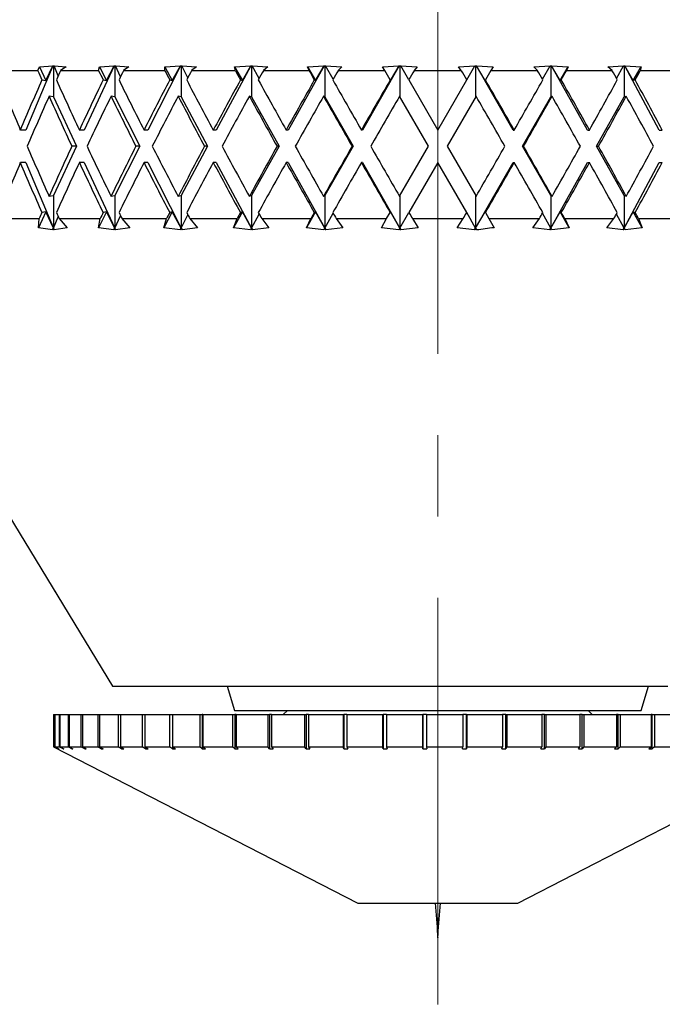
# Model space of a CAD drawing. Header units: inches. Extents: x 2.6 to 39.6, y 3.9 to 32.3.
# Tile 23 of 74: x 14.9 to 15.7, y 11.3 to 12.6. Entities that reach past the tile are written whole.
import ezdxf

# ---------------------------------------------------------------- set-up
doc = ezdxf.new("R2010")
doc.units = ezdxf.units.IN
doc.header["$MEASUREMENT"] = 0
doc.linetypes.add('CENTERX2', pattern=[0.8, 0.5, -0.1, 0.1, -0.1])

msp = doc.modelspace()

# ---------------------------------------------------------------- linework, layer by layer
at = {"color": 7, "linetype": 'CENTERX2', "lineweight": 18}
msp.add_line((15.4075, 11.3435), (15.4075, 24.7963), dxfattribs=at)
at = {"color": 7, "linetype": 'Continuous', "lineweight": 25}
for p, q in [((14.9342, 12.4978), (14.9009, 12.4188)), ((14.9175, 12.4966), (14.9341, 12.4977)), ((14.9255, 12.4795), (14.9341, 12.4977)), ((14.9341, 12.4977), (14.9342, 12.4978)), ((14.9342, 12.4978), (14.9349, 12.4978)), ((14.9349, 12.4978), (14.9356, 12.4978)), ((14.9349, 12.4978), (14.9349, 12.4595)), ((14.9356, 12.4978), (14.9356, 12.4977)), ((14.9356, 12.4977), (14.9505, 12.4966)), ((14.9407, 12.4856), (14.9356, 12.4977)), ((15.0094, 12.4978), (14.9725, 12.4188)), ((14.9914, 12.4966), (15.0093, 12.4977)), ((15, 12.4795), (15.0093, 12.4977)), ((15.0093, 12.4977), (15.0094, 12.4978)), ((15.0094, 12.4978), (15.0102, 12.4978)), ((15.0102, 12.4978), (15.011, 12.4978)), ((15.0102, 12.4978), (15.0102, 12.4595)), ((15.011, 12.4978), (15.011, 12.4977)), ((15.011, 12.4977), (15.0275, 12.4966)), ((15.0173, 12.4843), (15.011, 12.4977)), ((15.091, 12.4978), (15.051, 12.4188)), ((15.0718, 12.4966), (15.0909, 12.4977)), ((15.081, 12.4795), (15.0909, 12.4977)), ((15.0909, 12.4977), (15.091, 12.4978)), ((15.091, 12.4978), (15.0918, 12.4978)), ((15.0918, 12.4978), (15.0927, 12.4978)), ((15.0918, 12.4978), (15.0918, 12.4595)), ((15.0927, 12.4978), (15.0927, 12.4977)), ((15.0927, 12.4977), (15.1106, 12.4966)), ((15.1001, 12.4831), (15.0927, 12.4977)), ((15.1775, 12.4978), (15.1351, 12.4188)), ((15.1576, 12.4966), (15.1774, 12.4977)), ((15.1671, 12.4795), (15.1774, 12.4977)), ((15.1774, 12.4977), (15.1775, 12.4978)), ((15.1775, 12.4978), (15.1784, 12.4978)), ((15.1784, 12.4978), (15.1793, 12.4978)), ((15.1784, 12.4978), (15.1784, 12.4595)), ((15.1793, 12.4978), (15.1793, 12.4977)), ((15.1793, 12.4977), (15.1983, 12.4966)), ((15.1877, 12.4821), (15.1793, 12.4977)), ((15.2676, 12.4978), (15.2235, 12.4188)), ((15.2473, 12.4966), (15.2676, 12.4977)), ((15.257, 12.4795), (15.2676, 12.4977)), ((15.2676, 12.4978), (15.2685, 12.4978)), ((15.2676, 12.4977), (15.2676, 12.4978)), ((15.2685, 12.4978), (15.2695, 12.4978)), ((15.2685, 12.4978), (15.2685, 12.4595)), ((15.2695, 12.4978), (15.2695, 12.4977)), ((15.2695, 12.4977), (15.2893, 12.4966)), ((15.2788, 12.4812), (15.2695, 12.4977)), ((15.36, 12.4978), (15.3147, 12.4188)), ((15.3395, 12.4966), (15.3599, 12.4977)), ((15.3493, 12.4795), (15.3599, 12.4977)), ((15.3599, 12.4977), (15.36, 12.4978)), ((15.36, 12.4978), (15.3609, 12.4978)), ((15.3609, 12.4978), (15.3619, 12.4978)), ((15.3609, 12.4978), (15.3609, 12.4595)), ((15.3619, 12.4978), (15.3619, 12.4977)), ((15.3619, 12.4977), (15.3822, 12.4966)), ((15.3719, 12.4804), (15.3619, 12.4977)), ((15.4328, 12.4966), (15.4531, 12.4977)), ((15.443, 12.4804), (15.4531, 12.4977)), ((15.4531, 12.4978), (15.454, 12.4978)), ((15.4531, 12.4977), (15.4531, 12.4978)), ((15.454, 12.4978), (15.455, 12.4978)), ((15.454, 12.4978), (15.454, 12.4595)), ((15.455, 12.4978), (15.455, 12.4977)), ((15.5002, 12.4188), (15.455, 12.4978)), ((15.455, 12.4977), (15.4755, 12.4966)), ((15.4656, 12.4795), (15.455, 12.4977)), ((15.5256, 12.4966), (15.5455, 12.4977)), ((15.5362, 12.4812), (15.5455, 12.4977)), ((15.5455, 12.4978), (15.5464, 12.4978)), ((15.5455, 12.4977), (15.5455, 12.4978)), ((15.5464, 12.4978), (15.5473, 12.4978)), ((15.5464, 12.4978), (15.5464, 12.4595)), ((15.5473, 12.4978), (15.5474, 12.4977)), ((15.5915, 12.4188), (15.5473, 12.4978)), ((15.5474, 12.4977), (15.5677, 12.4966)), ((15.5579, 12.4795), (15.5474, 12.4977)), ((15.6167, 12.4966), (15.6357, 12.4977)), ((15.6272, 12.4821), (15.6357, 12.4977)), ((15.6357, 12.4978), (15.6366, 12.4978)), ((15.6357, 12.4977), (15.6357, 12.4978)), ((15.6366, 12.4978), (15.6375, 12.4978)), ((15.6366, 12.4978), (15.6366, 12.4595)), ((15.6375, 12.4978), (15.6376, 12.4977)), ((15.6799, 12.4188), (15.6375, 12.4978)), ((15.6376, 12.4977), (15.6574, 12.4966)), ((15.6478, 12.4795), (15.6376, 12.4977)), ((14.8734, 12.4918), (14.9155, 12.4918)), ((14.9155, 12.4918), (14.9175, 12.4966)), ((14.9175, 12.4966), (14.9255, 12.4795)), ((14.9505, 12.4966), (14.9436, 12.4918)), ((14.9436, 12.4918), (14.9904, 12.4918)), ((14.9904, 12.4918), (14.9914, 12.4966)), ((14.9914, 12.4966), (15, 12.4795)), ((15.0275, 12.4966), (15.0211, 12.4918)), ((15.0211, 12.4918), (15.0718, 12.4918)), ((15.0718, 12.4918), (15.0718, 12.4966)), ((15.0718, 12.4966), (15.081, 12.4795)), ((15.1106, 12.4966), (15.1047, 12.4918)), ((15.1047, 12.4918), (15.1585, 12.4918)), ((15.1585, 12.4918), (15.1576, 12.4966)), ((15.1576, 12.4966), (15.1671, 12.4795)), ((15.1983, 12.4966), (15.1931, 12.4918)), ((15.1931, 12.4918), (15.2491, 12.4918)), ((15.2491, 12.4918), (15.2473, 12.4966)), ((15.2473, 12.4966), (15.257, 12.4795)), ((15.2893, 12.4966), (15.2849, 12.4918)), ((15.2849, 12.4918), (15.3423, 12.4918)), ((15.3423, 12.4918), (15.3395, 12.4966)), ((15.3489, 12.4804), (15.3423, 12.4918)), ((15.3822, 12.4966), (15.3786, 12.4918)), ((15.3786, 12.4918), (15.4364, 12.4918)), ((15.4364, 12.4918), (15.4328, 12.4966)), ((15.4727, 12.4918), (15.4661, 12.4804)), ((15.4755, 12.4966), (15.4727, 12.4918)), ((15.4727, 12.4918), (15.5301, 12.4918)), ((15.5301, 12.4918), (15.5256, 12.4966)), ((15.5579, 12.4795), (15.5677, 12.4966)), ((15.5677, 12.4966), (15.5658, 12.4918)), ((15.5658, 12.4918), (15.6219, 12.4918)), ((15.6219, 12.4918), (15.6167, 12.4966)), ((15.6478, 12.4795), (15.6574, 12.4966)), ((15.6574, 12.4966), (15.6565, 12.4918)), ((15.6565, 12.4918), (15.7103, 12.4918)), ((14.9206, 12.4804), (14.9255, 12.4795)), ((14.9959, 12.4804), (15, 12.4795)), ((15.0777, 12.4804), (15.081, 12.4795)), ((15.1647, 12.4804), (15.1671, 12.4795)), ((15.2556, 12.4804), (15.257, 12.4795)), ((15.3489, 12.4804), (15.3493, 12.4795)), ((15.3719, 12.4804), (15.4075, 12.4188)), ((15.4075, 12.4188), (15.443, 12.4804)), ((15.4661, 12.4804), (15.4656, 12.4795)), ((15.5594, 12.4804), (15.5579, 12.4795)), ((15.6502, 12.4804), (15.6478, 12.4795)), ((14.9349, 12.4595), (14.9294, 12.4604)), ((14.9349, 12.4595), (14.9632, 12.3988)), ((15.0102, 12.4595), (15.0056, 12.4604)), ((15.0102, 12.4595), (15.0409, 12.3988)), ((15.0918, 12.4595), (15.0882, 12.4604)), ((15.0918, 12.4595), (15.1243, 12.3988)), ((15.1784, 12.4595), (15.1757, 12.4604)), ((15.1784, 12.4595), (15.2123, 12.3988)), ((15.2685, 12.4595), (15.2669, 12.4604)), ((15.2685, 12.4595), (15.3033, 12.3988)), ((15.3959, 12.3988), (15.3604, 12.4604)), ((15.4546, 12.4604), (15.419, 12.3988)), ((15.5117, 12.3988), (15.5464, 12.4595)), ((15.5464, 12.4595), (15.548, 12.4604)), ((15.6027, 12.3988), (15.6366, 12.4595)), ((15.6366, 12.4595), (15.6392, 12.4604)), ((14.9009, 12.4188), (14.8941, 12.4188)), ((14.9725, 12.4188), (14.9666, 12.4188)), ((15.051, 12.4188), (15.0462, 12.4188)), ((15.1351, 12.4188), (15.1314, 12.4188)), ((15.2235, 12.4188), (15.221, 12.4188)), ((15.3147, 12.4188), (15.3135, 12.4188)), ((15.5002, 12.4188), (15.5015, 12.4188)), ((15.5915, 12.4188), (15.594, 12.4188)), ((15.6799, 12.4188), (15.6836, 12.4188)), ((14.9632, 12.3988), (14.9349, 12.3382)), ((14.9632, 12.3988), (14.9574, 12.3988)), ((15.0409, 12.3988), (15.0102, 12.3382)), ((15.0409, 12.3988), (15.0361, 12.3988)), ((15.1243, 12.3988), (15.0918, 12.3382)), ((15.1243, 12.3988), (15.1207, 12.3988)), ((15.2123, 12.3988), (15.1784, 12.3382)), ((15.2123, 12.3988), (15.2098, 12.3988)), ((15.3033, 12.3988), (15.2685, 12.3382)), ((15.3033, 12.3988), (15.302, 12.3988)), ((15.3604, 12.3373), (15.3959, 12.3988)), ((15.419, 12.3988), (15.4546, 12.3373)), ((15.5464, 12.3382), (15.5117, 12.3988)), ((15.5117, 12.3988), (15.5129, 12.3988)), ((15.6366, 12.3382), (15.6027, 12.3988)), ((15.6027, 12.3988), (15.6052, 12.3988)), ((14.9009, 12.3788), (14.8941, 12.3788)), ((14.9009, 12.3788), (14.9349, 12.2982)), ((14.9725, 12.3788), (14.9666, 12.3788)), ((14.9725, 12.3788), (15.0102, 12.2982)), ((15.051, 12.3788), (15.0462, 12.3788)), ((15.051, 12.3788), (15.0918, 12.2982)), ((15.1351, 12.3788), (15.1314, 12.3788)), ((15.1351, 12.3788), (15.1784, 12.2982)), ((15.2235, 12.3788), (15.221, 12.3788)), ((15.2235, 12.3788), (15.2685, 12.2982)), ((15.3147, 12.3788), (15.3135, 12.3788)), ((15.3147, 12.3788), (15.3609, 12.2982)), ((15.4075, 12.3788), (15.3719, 12.3173)), ((15.443, 12.3173), (15.4075, 12.3788)), ((15.454, 12.2982), (15.5002, 12.3788)), ((15.5002, 12.3788), (15.5015, 12.3788)), ((15.5464, 12.2982), (15.5915, 12.3788)), ((15.5915, 12.3788), (15.594, 12.3788)), ((15.6366, 12.2982), (15.6799, 12.3788)), ((15.6799, 12.3788), (15.6836, 12.3788)), ((14.9294, 12.3373), (14.9349, 12.3382)), ((14.9349, 12.3382), (14.9349, 12.2982)), ((15.0056, 12.3373), (15.0102, 12.3382)), ((15.0102, 12.3382), (15.0102, 12.2982)), ((15.0882, 12.3373), (15.0918, 12.3382)), ((15.0918, 12.3382), (15.0918, 12.2982)), ((15.1757, 12.3373), (15.1784, 12.3382)), ((15.1784, 12.3382), (15.1784, 12.2982)), ((15.2669, 12.3373), (15.2685, 12.3382)), ((15.2685, 12.3382), (15.2685, 12.2982)), ((15.3609, 12.3382), (15.3609, 12.2982)), ((15.454, 12.3382), (15.454, 12.2982)), ((15.548, 12.3373), (15.5464, 12.3382)), ((15.5464, 12.3382), (15.5464, 12.2982)), ((15.6366, 12.3382), (15.6366, 12.2982)), ((15.6392, 12.3373), (15.6366, 12.3382)), ((14.9255, 12.3181), (14.9164, 12.2987)), ((14.9255, 12.3181), (14.9206, 12.3173)), ((14.9349, 12.2982), (14.9255, 12.3181)), ((15, 12.3181), (14.9902, 12.2987)), ((15, 12.3181), (14.9959, 12.3173)), ((15.0102, 12.2982), (15, 12.3181)), ((15.081, 12.3181), (15.0706, 12.2987)), ((15.081, 12.3181), (15.0777, 12.3173)), ((15.0918, 12.2982), (15.081, 12.3181)), ((15.1671, 12.3181), (15.1563, 12.2987)), ((15.1671, 12.3181), (15.1647, 12.3173)), ((15.1784, 12.2982), (15.1671, 12.3181)), ((15.1784, 12.2982), (15.1877, 12.3155)), ((15.257, 12.3181), (15.2459, 12.2987)), ((15.257, 12.3181), (15.2556, 12.3173)), ((15.2685, 12.2982), (15.257, 12.3181)), ((15.2685, 12.2982), (15.2788, 12.3164)), ((15.3445, 12.3098), (15.3489, 12.3173)), ((15.3493, 12.3181), (15.3489, 12.3173)), ((15.3609, 12.2982), (15.3493, 12.3181)), ((15.3609, 12.2982), (15.3719, 12.3173)), ((15.454, 12.2982), (15.443, 12.3173)), ((15.454, 12.2982), (15.4656, 12.3181)), ((15.4656, 12.3181), (15.4661, 12.3173)), ((15.4661, 12.3173), (15.4704, 12.3098)), ((15.5464, 12.2982), (15.5362, 12.3164)), ((15.5464, 12.2982), (15.5579, 12.3181)), ((15.569, 12.2987), (15.5579, 12.3181)), ((15.5579, 12.3181), (15.5594, 12.3173)), ((15.6366, 12.2982), (15.6272, 12.3155)), ((15.6366, 12.2982), (15.6478, 12.3181)), ((15.6478, 12.3181), (15.6502, 12.3173)), ((15.6587, 12.2987), (15.6478, 12.3181)), ((14.8718, 12.3098), (14.9173, 12.3098)), ((14.9164, 12.2987), (14.9173, 12.3098)), ((14.9349, 12.2982), (14.9407, 12.3121)), ((14.9418, 12.3098), (14.9515, 12.2987)), ((14.9418, 12.3098), (14.9923, 12.3098)), ((14.9902, 12.2987), (14.9923, 12.3098)), ((15.0102, 12.2982), (15.0173, 12.3134)), ((15.0191, 12.3098), (15.0286, 12.2987)), ((15.0191, 12.3098), (15.0738, 12.3098)), ((15.0706, 12.2987), (15.0738, 12.3098)), ((15.0918, 12.2982), (15.1001, 12.3145)), ((15.1026, 12.3098), (15.1118, 12.2987)), ((15.1026, 12.3098), (15.1607, 12.3098)), ((15.1563, 12.2987), (15.1607, 12.3098)), ((15.1909, 12.3098), (15.1996, 12.2987)), ((15.1909, 12.3098), (15.2514, 12.3098)), ((15.2459, 12.2987), (15.2514, 12.3098)), ((15.2826, 12.3098), (15.2906, 12.2987)), ((15.2826, 12.3098), (15.3445, 12.3098)), ((15.3381, 12.2987), (15.3445, 12.3098)), ((15.3763, 12.3098), (15.3835, 12.2987)), ((15.3763, 12.3098), (15.4387, 12.3098)), ((15.4314, 12.2987), (15.4387, 12.3098)), ((15.4704, 12.3098), (15.4768, 12.2987)), ((15.4704, 12.3098), (15.5324, 12.3098)), ((15.5243, 12.2987), (15.5324, 12.3098)), ((15.5636, 12.3098), (15.569, 12.2987)), ((15.5636, 12.3098), (15.6241, 12.3098)), ((15.6154, 12.2987), (15.6241, 12.3098)), ((15.6543, 12.3098), (15.6587, 12.2987)), ((15.6543, 12.3098), (15.7124, 12.3098)), ((14.6647, 12.298), (15.0075, 11.7348)), ((14.9338, 12.2959), (14.9164, 12.2987)), ((14.934, 12.298), (14.9338, 12.2959)), ((14.934, 12.298), (14.9349, 12.2982)), ((14.9358, 12.2959), (14.934, 12.298)), ((14.9349, 12.2982), (14.9358, 12.2959)), ((14.9515, 12.2987), (14.9358, 12.2959)), ((15.009, 12.2959), (14.9902, 12.2987)), ((15.0095, 12.298), (15.009, 12.2959)), ((15.0095, 12.298), (15.0102, 12.2982)), ((15.0112, 12.2959), (15.0095, 12.298)), ((15.0102, 12.2982), (15.0112, 12.2959)), ((15.0286, 12.2987), (15.0112, 12.2959)), ((15.0906, 12.2959), (15.0706, 12.2987)), ((15.0912, 12.298), (15.0906, 12.2959)), ((15.0912, 12.298), (15.0918, 12.2982)), ((15.0929, 12.2959), (15.0912, 12.298)), ((15.0918, 12.2982), (15.0929, 12.2959)), ((15.1118, 12.2987), (15.0929, 12.2959)), ((15.1771, 12.2959), (15.1563, 12.2987)), ((15.1779, 12.298), (15.1771, 12.2959)), ((15.1779, 12.298), (15.1784, 12.2982)), ((15.1796, 12.2959), (15.1779, 12.298)), ((15.1784, 12.2982), (15.1796, 12.2959)), ((15.1996, 12.2987), (15.1796, 12.2959)), ((15.2673, 12.2959), (15.2459, 12.2987)), ((15.2683, 12.298), (15.2673, 12.2959)), ((15.2683, 12.298), (15.2685, 12.2982)), ((15.2698, 12.2959), (15.2683, 12.298)), ((15.2685, 12.2982), (15.2698, 12.2959)), ((15.2906, 12.2987), (15.2698, 12.2959)), ((15.3596, 12.2959), (15.3381, 12.2987)), ((15.3608, 12.298), (15.3596, 12.2959)), ((15.3608, 12.298), (15.3609, 12.2982)), ((15.3622, 12.2959), (15.3608, 12.298)), ((15.3609, 12.2982), (15.3622, 12.2959)), ((15.3835, 12.2987), (15.3622, 12.2959)), ((15.4527, 12.2959), (15.4314, 12.2987)), ((15.4527, 12.2959), (15.454, 12.2982)), ((15.4541, 12.298), (15.4527, 12.2959)), ((15.4541, 12.298), (15.454, 12.2982)), ((15.4553, 12.2959), (15.4541, 12.298)), ((15.5452, 12.2959), (15.5243, 12.2987)), ((15.5452, 12.2959), (15.5464, 12.2982)), ((15.5467, 12.298), (15.5452, 12.2959)), ((15.5467, 12.298), (15.5464, 12.2982)), ((15.5477, 12.2959), (15.5467, 12.298)), ((15.569, 12.2987), (15.5477, 12.2959)), ((15.6354, 12.2959), (15.6154, 12.2987)), ((15.6354, 12.2959), (15.6366, 12.2982)), ((15.637, 12.298), (15.6354, 12.2959)), ((15.637, 12.298), (15.6366, 12.2982)), ((15.6379, 12.2959), (15.637, 12.298)), ((15.6587, 12.2987), (15.6379, 12.2959)), ((15.0075, 11.7348), (15.1246, 11.7348)), ((15.1246, 11.7348), (15.6903, 11.7348)), ((15.1483, 11.7348), (15.1575, 11.7048)), ((15.6575, 11.7048), (15.6667, 11.7348)), ((14.935, 11.6998), (14.935, 11.6604)), ((14.935, 11.6998), (14.936, 11.6998)), ((14.936, 11.6998), (14.936, 11.6604)), ((14.936, 11.6998), (14.9363, 11.6998)), ((14.9363, 11.6998), (14.9363, 11.6604)), ((14.9363, 11.6998), (14.9418, 11.6998)), ((14.9418, 11.6998), (14.9418, 11.6604)), ((14.9418, 11.6998), (14.9426, 11.6998)), ((14.9426, 11.6998), (14.9426, 11.6604)), ((14.9426, 11.6998), (14.9527, 11.6998)), ((14.9527, 11.6998), (14.9527, 11.6604)), ((14.9527, 11.6998), (14.954, 11.6998)), ((14.954, 11.6998), (14.954, 11.6604)), ((14.954, 11.6998), (14.9685, 11.6998)), ((14.9685, 11.6998), (14.9685, 11.6604)), ((14.9685, 11.6998), (14.9704, 11.6998)), ((14.9704, 11.6998), (14.9704, 11.6604)), ((14.9704, 11.6998), (14.9892, 11.6998)), ((14.9892, 11.6998), (14.9892, 11.6604)), ((14.9892, 11.6998), (14.9916, 11.6998)), ((14.9916, 11.6998), (14.9916, 11.6604)), ((14.9916, 11.6998), (15.0145, 11.6998)), ((15.0145, 11.6998), (15.0145, 11.6604)), ((15.0145, 11.6998), (15.0173, 11.6998)), ((15.0173, 11.6998), (15.0173, 11.6604)), ((15.0173, 11.6998), (15.044, 11.6998)), ((15.044, 11.6998), (15.044, 11.6604)), ((15.044, 11.6998), (15.0473, 11.6998)), ((15.0473, 11.6998), (15.0473, 11.6604)), ((15.0473, 11.6998), (15.0776, 11.6998)), ((15.0776, 11.6998), (15.0776, 11.6604)), ((15.0776, 11.6998), (15.0811, 11.6998)), ((15.0811, 11.6998), (15.0811, 11.6579)), ((15.0812, 11.6998), (15.0811, 11.6998)), ((15.0812, 11.6998), (15.0812, 11.6604)), ((15.0812, 11.6998), (15.1148, 11.6998)), ((15.1148, 11.6998), (15.1148, 11.6604)), ((15.1148, 11.6998), (15.1178, 11.6998)), ((15.1178, 11.6998), (15.1178, 11.6579)), ((15.1187, 11.6998), (15.1178, 11.6998)), ((15.1187, 11.6998), (15.1187, 11.6604)), ((15.1187, 11.6998), (15.1551, 11.6998)), ((15.1551, 11.6998), (15.1551, 11.6604)), ((15.1551, 11.6998), (15.1578, 11.6998)), ((15.1575, 11.7048), (15.4075, 11.7048)), ((15.1578, 11.6998), (15.1578, 11.6579)), ((15.1594, 11.6998), (15.1578, 11.6998)), ((15.1594, 11.6998), (15.1594, 11.6604)), ((15.1594, 11.6998), (15.1983, 11.6998)), ((15.1983, 11.6998), (15.1983, 11.6604)), ((15.1983, 11.6998), (15.2005, 11.6998)), ((15.2005, 11.6998), (15.2005, 11.6579)), ((15.2028, 11.6998), (15.2005, 11.6998)), ((15.2028, 11.6998), (15.2028, 11.6604)), ((15.2028, 11.6998), (15.2437, 11.6998)), ((15.2225, 11.7048), (15.2175, 11.6998)), ((15.2437, 11.6998), (15.2437, 11.6604)), ((15.2437, 11.6998), (15.2454, 11.6998)), ((15.2454, 11.6998), (15.2454, 11.6579)), ((15.2484, 11.6998), (15.2454, 11.6998)), ((15.2484, 11.6998), (15.2484, 11.6604)), ((15.2484, 11.6998), (15.2909, 11.6998)), ((15.2909, 11.6998), (15.2909, 11.6604)), ((15.2909, 11.6998), (15.2921, 11.6998)), ((15.2921, 11.6998), (15.2921, 11.6579)), ((15.2958, 11.6998), (15.2921, 11.6998)), ((15.2958, 11.6998), (15.2958, 11.6604)), ((15.2958, 11.6998), (15.3394, 11.6998)), ((15.3394, 11.6998), (15.3394, 11.6604)), ((15.3394, 11.6998), (15.3401, 11.6998)), ((15.3401, 11.6998), (15.3401, 11.6579)), ((15.3444, 11.6998), (15.3401, 11.6998)), ((15.3444, 11.6998), (15.3444, 11.6604)), ((15.3444, 11.6998), (15.3887, 11.6998)), ((15.3887, 11.6998), (15.3887, 11.6604)), ((15.3887, 11.6998), (15.3889, 11.6998)), ((15.3889, 11.6998), (15.3889, 11.6579)), ((15.3937, 11.6998), (15.3889, 11.6998)), ((15.3937, 11.6998), (15.3937, 11.6604)), ((15.3937, 11.6998), (15.4381, 11.6998)), ((15.4075, 11.7048), (15.6575, 11.7048)), ((15.4381, 11.6998), (15.4381, 11.6604)), ((15.4428, 11.6998), (15.4381, 11.6998)), ((15.4428, 11.6579), (15.4428, 11.6998)), ((15.4428, 11.6998), (15.4431, 11.6998)), ((15.4431, 11.6998), (15.4431, 11.6604)), ((15.4431, 11.6998), (15.4872, 11.6998)), ((15.4872, 11.6998), (15.4872, 11.6604)), ((15.4913, 11.6998), (15.4872, 11.6998)), ((15.4913, 11.6579), (15.4913, 11.6998)), ((15.4913, 11.6998), (15.4922, 11.6998)), ((15.4922, 11.6998), (15.4922, 11.6604)), ((15.4922, 11.6998), (15.5355, 11.6998)), ((15.5355, 11.6998), (15.5355, 11.6604)), ((15.5389, 11.6998), (15.5355, 11.6998)), ((15.5389, 11.6579), (15.5389, 11.6998)), ((15.5389, 11.6998), (15.5403, 11.6998)), ((15.5403, 11.6998), (15.5403, 11.6604)), ((15.5403, 11.6998), (15.5823, 11.6998)), ((15.5823, 11.6998), (15.5823, 11.6604)), ((15.5851, 11.6998), (15.5823, 11.6998)), ((15.5851, 11.6579), (15.5851, 11.6998)), ((15.5851, 11.6998), (15.587, 11.6998)), ((15.587, 11.6998), (15.587, 11.6604)), ((15.587, 11.6998), (15.6272, 11.6998)), ((15.5975, 11.6998), (15.5925, 11.7048)), ((15.6272, 11.6998), (15.6272, 11.6604)), ((15.6293, 11.6998), (15.6272, 11.6998)), ((15.6293, 11.6579), (15.6293, 11.6998)), ((15.6293, 11.6998), (15.6317, 11.6998)), ((15.6317, 11.6998), (15.6317, 11.6604)), ((15.6317, 11.6998), (15.6698, 11.6998)), ((15.6698, 11.6998), (15.6698, 11.6604)), ((15.6712, 11.6998), (15.6698, 11.6998)), ((15.6712, 11.6579), (15.6712, 11.6998)), ((15.6712, 11.6998), (15.6739, 11.6998)), ((15.6739, 11.6998), (15.6739, 11.6604)), ((15.6739, 11.6998), (15.7094, 11.6998)), ((14.935, 11.6604), (15.309, 11.4681)), ((14.935, 11.6604), (14.936, 11.6604)), ((14.941, 11.6579), (14.936, 11.6604)), ((14.9363, 11.6604), (14.9413, 11.6579)), ((14.9363, 11.6604), (14.9418, 11.6604)), ((14.941, 11.658), (14.941, 11.6579)), ((14.9467, 11.6579), (14.9418, 11.6604)), ((14.9426, 11.6604), (14.9475, 11.6579)), ((14.9426, 11.6604), (14.9527, 11.6604)), ((14.9467, 11.6583), (14.9467, 11.6579)), ((14.9467, 11.6579), (14.9475, 11.6579)), ((14.9575, 11.6579), (14.9527, 11.6604)), ((14.954, 11.6604), (14.9588, 11.6579)), ((14.954, 11.6604), (14.9685, 11.6604)), ((14.9575, 11.6586), (14.9575, 11.6579)), ((14.9575, 11.6579), (14.9588, 11.6579)), ((14.9732, 11.6579), (14.9685, 11.6604)), ((14.9704, 11.6604), (14.975, 11.6579)), ((14.9704, 11.6604), (14.9892, 11.6604)), ((14.9732, 11.6589), (14.9732, 11.6579)), ((14.9732, 11.6579), (14.975, 11.6579)), ((14.9936, 11.6579), (14.9892, 11.6604)), ((14.9916, 11.6604), (14.996, 11.6579)), ((14.9916, 11.6604), (15.0145, 11.6604)), ((14.9936, 11.6592), (14.9936, 11.6579)), ((14.9936, 11.6579), (14.996, 11.6579)), ((15.0186, 11.6579), (15.0145, 11.6604)), ((15.0173, 11.6604), (15.0214, 11.6579)), ((15.0173, 11.6604), (15.044, 11.6604)), ((15.0186, 11.6596), (15.0186, 11.6579)), ((15.0186, 11.6579), (15.0214, 11.6579)), ((15.0479, 11.6579), (15.044, 11.6604)), ((15.0473, 11.6604), (15.0511, 11.6579)), ((15.0473, 11.6604), (15.0776, 11.6604)), ((15.0479, 11.66), (15.0479, 11.6579)), ((15.0479, 11.6579), (15.0511, 11.6579)), ((15.0811, 11.6579), (15.0776, 11.6604)), ((15.0811, 11.6579), (15.0847, 11.6579)), ((15.0812, 11.6604), (15.0847, 11.6579)), ((15.0812, 11.6604), (15.1148, 11.6604)), ((15.1178, 11.6579), (15.1148, 11.6604)), ((15.1178, 11.6579), (15.1218, 11.6579)), ((15.1187, 11.6604), (15.1218, 11.6579)), ((15.1187, 11.6604), (15.1551, 11.6604)), ((15.1578, 11.6579), (15.1551, 11.6604)), ((15.1578, 11.6579), (15.162, 11.6579)), ((15.1594, 11.6604), (15.162, 11.6579)), ((15.1594, 11.6604), (15.1983, 11.6604)), ((15.2005, 11.6579), (15.1983, 11.6604)), ((15.2005, 11.6579), (15.205, 11.6579)), ((15.2028, 11.6604), (15.205, 11.6579)), ((15.2028, 11.6604), (15.2437, 11.6604)), ((15.2454, 11.6579), (15.2437, 11.6604)), ((15.2454, 11.6579), (15.2501, 11.6579)), ((15.2484, 11.6604), (15.2501, 11.6579)), ((15.2484, 11.6604), (15.2909, 11.6604)), ((15.2921, 11.6579), (15.2909, 11.6604)), ((15.2921, 11.6579), (15.297, 11.6579)), ((15.2958, 11.6604), (15.297, 11.6579)), ((15.2958, 11.6604), (15.3394, 11.6604)), ((15.3401, 11.6579), (15.3394, 11.6604)), ((15.3401, 11.6579), (15.3451, 11.6579)), ((15.3444, 11.6604), (15.3451, 11.6579)), ((15.3444, 11.6604), (15.3887, 11.6604)), ((15.3889, 11.6579), (15.3887, 11.6604)), ((15.3889, 11.6579), (15.3939, 11.6579)), ((15.3937, 11.6604), (15.3939, 11.6579)), ((15.3937, 11.6604), (15.4381, 11.6604)), ((15.4378, 11.6579), (15.4381, 11.6604)), ((15.4431, 11.6604), (15.4428, 11.6579)), ((15.4431, 11.6604), (15.4872, 11.6604)), ((15.4864, 11.6579), (15.4872, 11.6604)), ((15.4864, 11.6579), (15.4913, 11.6579)), ((15.4922, 11.6604), (15.4913, 11.6579)), ((15.4922, 11.6604), (15.5355, 11.6604)), ((15.506, 11.4681), (15.88, 11.6604)), ((15.5341, 11.6579), (15.5355, 11.6604)), ((15.5341, 11.6579), (15.5389, 11.6579)), ((15.5403, 11.6604), (15.5389, 11.6579)), ((15.5403, 11.6604), (15.5823, 11.6604)), ((15.5805, 11.6579), (15.5823, 11.6604)), ((15.5805, 11.6579), (15.5851, 11.6579)), ((15.587, 11.6604), (15.5851, 11.6579)), ((15.587, 11.6604), (15.6272, 11.6604)), ((15.6249, 11.6579), (15.6272, 11.6604)), ((15.6249, 11.6579), (15.6293, 11.6579)), ((15.6317, 11.6604), (15.6293, 11.6579)), ((15.6317, 11.6604), (15.6698, 11.6604)), ((15.667, 11.6579), (15.6698, 11.6604)), ((15.667, 11.6579), (15.6712, 11.6579)), ((15.6739, 11.6604), (15.6712, 11.6579)), ((15.6739, 11.6604), (15.7094, 11.6604)), ((15.309, 11.4681), (15.4139, 11.4681)), ((15.4042, 11.4681), (15.4067, 11.4384)), ((15.4083, 11.4384), (15.4108, 11.4681)), ((15.4139, 11.4681), (15.506, 11.4681))]:
    msp.add_line(p, q, dxfattribs=at)
for centre, major_axis, ratio, start_param, end_param in [((15.4075, 12.3788), (-0.6623, 1.2863), 0.273566, 1.343774, 1.352602), ((15.4075, 12.3788), (0.6205, 1.283), 0.328382, 1.641212, 1.65004), ((15.4075, 12.3788), (-0.695, 1.2901), 0.218571, 1.366508, 1.375336), ((15.4075, 12.3788), (0.6623, 1.2863), 0.273566, 1.623644, 1.632472), ((15.4075, 12.3788), (-0.7195, 1.2937), 0.163673, 1.392932, 1.40176), ((15.4075, 12.3788), (0.695, 1.2901), 0.218571, 1.600911, 1.609739), ((15.4075, 12.3788), (-0.7366, 1.2966), 0.108964, 1.421885, 1.430714), ((15.4075, 12.3788), (0.7195, 1.2937), 0.163673, 1.574486, 1.583314), ((15.4075, 12.3788), (-0.7467, 1.2984), 0.054432, 1.452418, 1.461246), ((15.4075, 12.3788), (0.7366, 1.2966), 0.108964, 1.545533, 1.554361), ((15.4075, 12.3788), (0.7467, 1.2984), 0.054432, 1.515001, 1.523829), ((15.4075, 12.3788), (-0.7467, 1.2984), 0.054432, 4.759356, 4.768185), ((15.4075, 12.3788), (-0.7366, 1.2966), 0.108964, 4.728824, 4.737652), ((15.4075, 12.3788), (0.7467, 1.2984), 0.054432, 4.821939, 4.830768), ((15.4075, 12.3788), (-0.7195, 1.2937), 0.163673, 4.699871, 4.708699), ((15.4075, 12.3788), (0.7366, 1.2966), 0.108964, 4.852472, 4.8613), ((15.4075, 12.4188), (-0.6205, 1.283), 0.328382, 1.365889, 1.413294), ((15.4075, 12.4188), (0.6205, 1.283), 0.328382, 1.680894, 1.728299), ((15.4075, 12.4188), (-0.6623, 1.2863), 0.273566, 1.383457, 1.430861), ((15.4075, 12.4188), (0.6623, 1.2863), 0.273566, 1.663327, 1.710731), ((15.4075, 12.4188), (-0.695, 1.2901), 0.218571, 1.40619, 1.453595), ((15.4075, 12.4188), (0.695, 1.2901), 0.218571, 1.640593, 1.687998), ((15.4075, 12.4188), (-0.7195, 1.2937), 0.163673, 1.432615, 1.480019), ((15.4075, 12.4188), (0.7195, 1.2937), 0.163673, 1.614169, 1.661573), ((15.4075, 12.4188), (-0.7366, 1.2966), 0.108964, 1.461568, 1.508973), ((15.4075, 12.4188), (0.7366, 1.2966), 0.108964, 1.585215, 1.63262), ((15.4075, 12.4188), (-0.7467, 1.2984), 0.054432, 1.4921, 1.539505), ((15.4075, 12.4188), (0.7467, 1.2984), 0.054432, 1.554683, 1.602088), ((15.4075, 12.4188), (-0.7467, 1.2984), 0.054432, 4.681098, 4.728502), ((15.4075, 12.4188), (0.7467, 1.2984), 0.054432, 4.74368, 4.791085), ((15.4075, 12.4188), (-0.7366, 1.2966), 0.108964, 4.650565, 4.69797), ((15.4075, 12.4188), (0.7366, 1.2966), 0.108964, 4.774213, 4.821618), ((15.4075, 12.4188), (-0.7195, 1.2937), 0.163673, 4.621612, 4.669017), ((15.4075, 12.3788), (0.6205, 1.283), 0.328382, 1.665467, 1.712902), ((15.4075, 12.3788), (-0.6623, 1.2863), 0.273566, 1.368029, 1.415465), ((15.4075, 12.3788), (0.6623, 1.2863), 0.273566, 1.647899, 1.695335), ((15.4075, 12.3788), (-0.695, 1.2901), 0.218571, 1.390763, 1.438198), ((15.4075, 12.3788), (0.695, 1.2901), 0.218571, 1.625166, 1.672601), ((15.4075, 12.3788), (-0.7195, 1.2937), 0.163673, 1.417187, 1.464623), ((15.4075, 12.3788), (0.7195, 1.2937), 0.163673, 1.598741, 1.646177), ((15.4075, 12.3788), (-0.7366, 1.2966), 0.108964, 1.446141, 1.493576), ((15.4075, 12.3788), (0.7366, 1.2966), 0.108964, 1.569788, 1.617224), ((15.4075, 12.3788), (-0.7467, 1.2984), 0.054432, 1.476673, 1.524108), ((15.4075, 12.3788), (0.7467, 1.2984), 0.054432, 1.539256, 1.586691), ((15.4075, 12.3788), (-0.7467, 1.2984), 0.054432, 4.696494, 4.743929), ((15.4075, 12.3788), (0.7467, 1.2984), 0.054432, 4.759077, 4.806512), ((15.4075, 12.3788), (-0.7366, 1.2966), 0.108964, 4.665962, 4.713397), ((15.4075, 12.3788), (0.7366, 1.2966), 0.108964, 4.789609, 4.837045), ((15.4075, 12.3788), (-0.7195, 1.2937), 0.163673, 4.637009, 4.684444), ((15.4075, 12.4188), (-0.6205, 1.283), 0.328382, 1.42869, 1.476126), ((15.4075, 12.4188), (0.6623, 1.2863), 0.273566, 1.726128, 1.773563), ((15.4075, 12.4188), (-0.6623, 1.2863), 0.273566, 1.446258, 1.493693), ((15.4075, 12.4188), (0.695, 1.2901), 0.218571, 1.703394, 1.75083), ((15.4075, 12.4188), (-0.695, 1.2901), 0.218571, 1.468992, 1.516427), ((15.4075, 12.4188), (0.7195, 1.2937), 0.163673, 1.67697, 1.724405), ((15.4075, 12.4188), (-0.7195, 1.2937), 0.163673, 1.495416, 1.542851), ((15.4075, 12.4188), (0.7366, 1.2966), 0.108964, 1.648017, 1.695452), ((15.4075, 12.4188), (-0.7366, 1.2966), 0.108964, 1.524369, 1.571804), ((15.4075, 12.4188), (0.7467, 1.2984), 0.054432, 1.617484, 1.66492), ((15.4075, 12.4188), (-0.7467, 1.2984), 0.054432, 1.554902, 1.602337), ((15.4075, 12.4188), (0.7467, 1.2984), 0.054432, 4.680849, 4.728284), ((15.4075, 12.4188), (-0.7467, 1.2984), 0.054432, 4.618266, 4.665701), ((15.4075, 12.4188), (0.7366, 1.2966), 0.108964, 4.711381, 4.758816), ((15.4075, 12.4188), (-0.7366, 1.2966), 0.108964, 4.587733, 4.635169), ((15.4075, 12.4188), (0.7195, 1.2937), 0.163673, 4.740334, 4.787769), ((15.4075, 12.3788), (0.6205, 1.283), 0.328382, 1.728299, 1.775704), ((15.4075, 12.3788), (-0.6205, 1.283), 0.328382, 1.413294, 1.460698), ((15.4075, 12.3788), (0.6623, 1.2863), 0.273566, 1.710731, 1.758136), ((15.4075, 12.3788), (-0.6623, 1.2863), 0.273566, 1.430861, 1.478266), ((15.4075, 12.3788), (0.695, 1.2901), 0.218571, 1.687998, 1.735402), ((15.4075, 12.3788), (-0.695, 1.2901), 0.218571, 1.453595, 1.501), ((15.4075, 12.3788), (0.7195, 1.2937), 0.163673, 1.661573, 1.708978), ((15.4075, 12.3788), (-0.7195, 1.2937), 0.163673, 1.480019, 1.527424), ((15.4075, 12.3788), (0.7366, 1.2966), 0.108964, 1.63262, 1.680025), ((15.4075, 12.3788), (-0.7366, 1.2966), 0.108964, 1.508973, 1.556377), ((15.4075, 12.3788), (0.7467, 1.2984), 0.054432, 1.602088, 1.649493), ((15.4075, 12.3788), (-0.7467, 1.2984), 0.054432, 1.539505, 1.58691), ((15.4075, 12.3788), (0.7467, 1.2984), 0.054432, 4.696276, 4.74368), ((15.4075, 12.3788), (-0.7467, 1.2984), 0.054432, 4.633693, 4.681098), ((15.4075, 12.3788), (0.7366, 1.2966), 0.108964, 4.726808, 4.774213), ((15.4075, 12.3788), (-0.7366, 1.2966), 0.108964, 4.60316, 4.650565), ((15.4075, 12.3788), (0.7195, 1.2937), 0.163673, 4.755761, 4.803166), ((15.4075, 12.4188), (0.6623, 1.2863), 0.273566, 1.78899, 1.794749), ((15.4075, 12.4188), (-0.6205, 1.283), 0.328382, 1.491553, 1.497311), ((15.4075, 12.4188), (0.695, 1.2901), 0.218571, 1.766257, 1.772015), ((15.4075, 12.4188), (-0.6623, 1.2863), 0.273566, 1.50912, 1.514879), ((15.4075, 12.4188), (0.7195, 1.2937), 0.163673, 1.739832, 1.745591), ((15.4075, 12.4188), (-0.695, 1.2901), 0.218571, 1.531854, 1.537612), ((15.4075, 12.4188), (0.7366, 1.2966), 0.108964, 1.710879, 1.716638), ((15.4075, 12.4188), (-0.7195, 1.2937), 0.163673, 1.558278, 1.564037), ((15.4075, 12.4188), (0.7467, 1.2984), 0.054432, 1.680347, 1.686105), ((15.4075, 12.4188), (-0.7366, 1.2966), 0.108964, 1.587231, 1.59299), ((15.4075, 12.4188), (-0.7467, 1.2984), 0.054432, 1.617764, 1.623522), ((15.4075, 12.4188), (0.7467, 1.2984), 0.054432, 4.659663, 4.665421), ((15.4075, 12.4188), (0.7366, 1.2966), 0.108964, 4.690195, 4.695954), ((15.4075, 12.4188), (-0.7467, 1.2984), 0.054432, 4.59708, 4.602839), ((15.4075, 12.4188), (0.7195, 1.2937), 0.163673, 4.719149, 4.724907), ((15.4075, 12.4188), (-0.7366, 1.2966), 0.108964, 4.566548, 4.572306)]:
    msp.add_ellipse(centre, major_axis=major_axis, ratio=ratio, start_param=start_param, end_param=end_param, dxfattribs=at)
for points, knots in [([(15.4768, 12.2987), (15.4731, 12.2982), (15.466, 12.2971), (15.4588, 12.2963), (15.4553, 12.2959)], [0, 0, 0, 0, 0.519692, 1, 1, 1, 1]), ([(14.941, 11.6579), (14.941, 11.6579), (14.9411, 11.6579), (14.9412, 11.6579), (14.9413, 11.6579)], [0, 0, 0, 0, 0.49353, 1, 1, 1, 1]), ([(15.4378, 11.6579), (15.4386, 11.6579), (15.4403, 11.6579), (15.4419, 11.6579), (15.4428, 11.6579)], [0, 0, 0, 0, 0.49353, 1, 1, 1, 1])]:
    msp.add_open_spline(points, degree=3, knots=knots, dxfattribs=at)
msp.add_open_spline([(15.4067, 11.4384), (15.4069, 11.4319), (15.4075, 11.4188), (15.408, 11.4319), (15.4083, 11.4384)], degree=3, dxfattribs=at)

doc.saveas('drawing.dxf')
